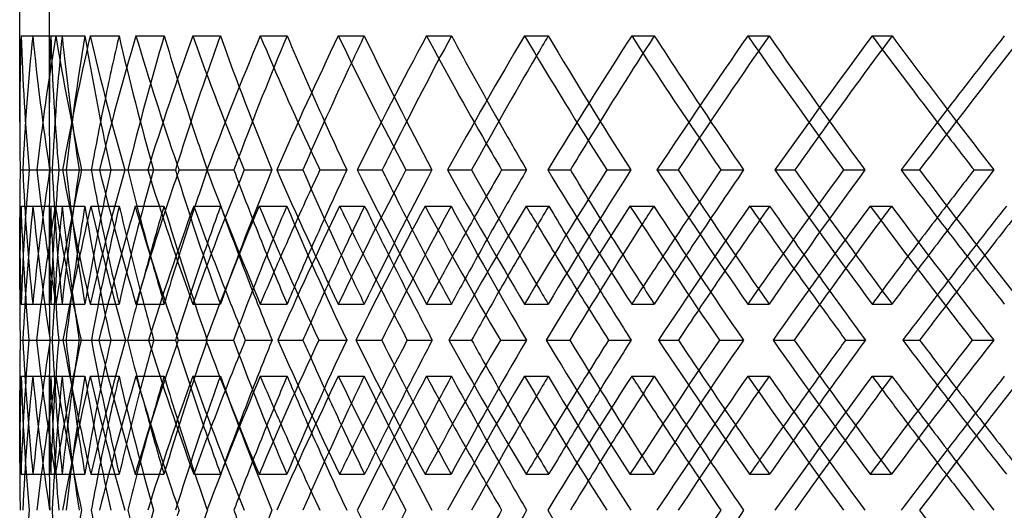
# Model space of a CAD drawing. Header units: millimetres. Extents: x -320 to 320, y -170 to 306.
# Tile 4 of 17: x -219 to -136, y 47 to 88. Entities that reach past the tile are written whole.
import ezdxf

# ---------------------------------------------------------------- set-up
doc = ezdxf.new("R2010")
doc.units = ezdxf.units.MM
doc.layers.add('HIDDEN', color=7, linetype='Continuous')
doc.layers.add('THICK', color=7, linetype='Continuous')

msp = doc.modelspace()

# ---------------------------------------------------------------- linework, layer by layer
at = {"layer": 'HIDDEN'}
for p, q in [((-216.25, 100.5), (-216.25, 79.726)), ((-218.628, 86.952), (-216.129, 86.952)), ((-217.651, 86.952), (-215.164, 86.952)), ((-215.703, 86.952), (-213.238, 86.952)), ((-212.791, 86.952), (-210.359, 86.952)), ((-208.929, 86.952), (-206.541, 86.952)), ((-204.133, 86.952), (-201.8, 86.952)), ((-198.426, 86.952), (-196.158, 86.952)), ((-191.833, 86.952), (-189.64, 86.952)), ((-184.383, 86.952), (-182.275, 86.952)), ((-176.109, 86.952), (-174.096, 86.952)), ((-167.049, 86.952), (-165.14, 86.952)), ((-157.243, 86.952), (-155.446, 86.952)), ((-146.734, 86.952), (-145.057, 86.952)), ((-218.713, 75.617), (-216.211, 75.617)), ((-217.955, 75.617), (-215.453, 75.617)), ((-217.299, 75.617), (-214.83, 75.617)), ((-216.224, 75.617), (-216.003, 75.617)), ((-216.224, 75.617), (-213.733, 75.617)), ((-213.528, 75.617), (-212.698, 75.617)), ((-212.006, 75.617), (-209.615, 75.617)), ((-209.877, 75.617), (-207.442, 75.617)), ((-202.931, 75.617), (-200.66, 75.617)), ((-199.785, 75.617), (-197.449, 75.617)), ((-190.234, 75.617), (-188.124, 75.617)), ((-186.127, 75.617), (-183.932, 75.617)), ((-174.143, 75.617), (-172.231, 75.617)), ((-169.148, 75.617), (-167.133, 75.617)), ((-154.944, 75.617), (-153.265, 75.617)), ((-149.151, 75.617), (-147.351, 75.617)), ((-218.635, 72.569), (-216.131, 72.569)), ((-217.628, 72.569), (-215.158, 72.569)), ((-215.741, 72.569), (-213.248, 72.569)), ((-212.738, 72.569), (-210.345, 72.569)), ((-208.996, 72.569), (-206.559, 72.569)), ((-204.051, 72.569), (-201.778, 72.569)), ((-198.522, 72.569), (-196.184, 72.569)), ((-191.723, 72.569), (-189.611, 72.569)), ((-184.505, 72.569), (-182.308, 72.569)), ((-175.974, 72.569), (-174.06, 72.569)), ((-167.196, 72.569), (-165.179, 72.569)), ((-157.084, 72.569), (-155.403, 72.569)), ((-146.903, 72.569), (-145.102, 72.569)), ((-216.25, 71.507), (-216.25, 65.412)), ((-218.628, 64.281), (-216.129, 64.281)), ((-217.651, 64.281), (-215.164, 64.281)), ((-215.703, 64.281), (-213.238, 64.281)), ((-212.791, 64.281), (-210.359, 64.281)), ((-208.929, 64.281), (-206.541, 64.281)), ((-204.133, 64.281), (-201.8, 64.281)), ((-198.426, 64.281), (-196.158, 64.281)), ((-191.833, 64.281), (-189.64, 64.281)), ((-184.383, 64.281), (-182.275, 64.281)), ((-176.109, 64.281), (-174.096, 64.281)), ((-167.049, 64.281), (-165.14, 64.281)), ((-157.243, 64.281), (-155.446, 64.281)), ((-146.734, 64.281), (-145.057, 64.281)), ((-218.485, 61.233), (-216.002, 61.233)), ((-217.971, 61.233), (-216.21, 61.233)), ((-217.971, 61.233), (-215.455, 61.233)), ((-216.189, 61.233), (-214.838, 61.233)), ((-215.1, 61.233), (-212.695, 61.233)), ((-213.567, 61.233), (-211.062, 61.233)), ((-209.811, 61.233), (-209.632, 61.233)), ((-207.876, 61.233), (-205.592, 61.233)), ((-205.353, 61.233), (-202.904, 61.233)), ((-196.943, 61.233), (-194.821, 61.233)), ((-193.474, 61.233), (-191.124, 61.233)), ((-182.495, 61.233), (-180.573, 61.233)), ((-178.142, 61.233), (-175.934, 61.233)), ((-164.791, 61.233), (-163.102, 61.233)), ((-159.632, 61.233), (-157.605, 61.233)), ((-144.146, 61.233), (-142.721, 61.233)), ((-138.272, 61.233), (-136.463, 61.233)), ((-218.628, 58.186), (-216.129, 58.186)), ((-217.651, 58.186), (-215.164, 58.186)), ((-215.703, 58.186), (-213.238, 58.186)), ((-212.791, 58.186), (-210.359, 58.186)), ((-208.929, 58.186), (-206.541, 58.186)), ((-204.133, 58.186), (-201.8, 58.186)), ((-198.426, 58.186), (-196.158, 58.186)), ((-191.833, 58.186), (-189.64, 58.186)), ((-184.383, 58.186), (-182.275, 58.186)), ((-176.109, 58.186), (-174.096, 58.186)), ((-167.049, 58.186), (-165.14, 58.186)), ((-157.243, 58.186), (-155.446, 58.186)), ((-146.734, 58.186), (-145.057, 58.186)), ((-216.25, 57.055), (-216.25, 50.96)), ((-218.635, 49.898), (-216.131, 49.898)), ((-217.628, 49.898), (-215.158, 49.898)), ((-215.741, 49.898), (-213.248, 49.898)), ((-212.738, 49.898), (-210.345, 49.898)), ((-208.996, 49.898), (-206.559, 49.898)), ((-204.051, 49.898), (-201.778, 49.898)), ((-198.522, 49.898), (-196.184, 49.898)), ((-191.723, 49.898), (-189.611, 49.898)), ((-184.505, 49.898), (-182.308, 49.898)), ((-175.974, 49.898), (-174.06, 49.898)), ((-167.196, 49.898), (-165.179, 49.898)), ((-157.084, 49.898), (-155.403, 49.898)), ((-146.903, 49.898), (-145.102, 49.898))]:
    msp.add_line(p, q, dxfattribs=at)
for centre, major_axis, ratio, start_param, end_param in [((0, 86.952), (157.243, 157.243), 0.967125, 2.339484, 2.372905), ((0, 86.952), (157.243, -157.243), 0.967125, -2.339484, -2.28764), ((0, 86.952), (167.049, 167.049), 0.845448, 2.272641, 2.324485), ((0, 86.952), (155.446, 155.446), 0.967125, 2.339484, 2.372905), ((0, 86.952), (155.446, -155.446), 0.967125, -2.339484, -2.28704), ((0, 86.952), (160.382, 160.382), 0.904447, 2.306063, 2.358506), ((0, 86.952), (167.049, -167.049), 0.845448, -2.272641, -2.220798), ((0, 86.952), (160.382, -160.382), 0.904447, -2.306063, -2.253619), ((0, 86.952), (165.14, 165.14), 0.845448, 2.272641, 2.325085), ((0, 86.952), (165.14, -165.14), 0.845448, -2.272641, -2.23922), ((0, 86.952), (176.109, 176.109), 0.736805, 2.205799, 2.257643), ((0, 86.952), (169.713, 169.713), 0.789692, 2.23922, 2.263485), ((0, 86.952), (169.713, -169.713), 0.789692, -2.23922, -2.186777), ((0, 86.952), (174.096, 174.096), 0.736805, 2.205799, 2.258243), ((0, 86.952), (176.109, -176.109), 0.736805, -2.205799, -2.156101), ((0, 86.952), (174.096, -174.096), 0.736805, -2.205799, -2.172378), ((0, 86.952), (178.285, 178.285), 0.686461, 2.172378, 2.187388), ((0, 86.952), (184.383, 184.383), 0.638376, 2.138957, 2.1908), ((0, 86.952), (178.285, -178.285), 0.686461, -2.172378, -2.119934), ((0, 86.952), (182.275, 182.275), 0.638376, 2.138957, 2.186211), ((0, 86.952), (184.383, -184.383), 0.638376, -2.138957, -2.094413), ((0, 86.952), (182.275, -182.275), 0.638376, -2.138957, -2.105536), ((0, 86.952), (186.062, 186.062), 0.592301, 2.105536, 2.116084), ((0, 86.952), (191.833, 191.833), 0.548015, 2.072114, 2.123958), ((0, 86.952), (186.062, -186.062), 0.592301, -2.105536, -2.053092), ((0, 86.952), (189.64, 189.64), 0.548015, 2.072114, 2.115492), ((0, 86.952), (191.833, -191.833), 0.548015, -2.072114, -2.030557), ((0, 86.952), (189.64, -189.64), 0.548015, -2.072114, -2.038693), ((0, 86.952), (193.007, 193.007), 0.505323, 2.038693, 2.046539), ((0, 86.952), (198.426, 198.426), 0.464049, 2.005272, 2.057115), ((0, 86.952), (193.007, -193.007), 0.505323, -2.038693, -1.98625), ((0, 86.952), (196.158, 196.158), 0.464049, 2.005272, 2.046208), ((0, 86.952), (198.426, -198.426), 0.464049, -2.005272, -1.965722), ((0, 86.952), (196.158, -196.158), 0.464049, -2.005272, -1.971851), ((0, 86.952), (199.091, 199.091), 0.424037, 1.971851, 1.977828), ((0, 86.952), (199.091, -199.091), 0.424037, -1.971851, -1.919407), ((0, 86.952), (204.133, 204.133), 0.385143, 1.93843, 1.990273), ((0, 86.952), (201.8, 201.8), 0.385143, 1.93843, 1.977635), ((0, 86.952), (204.133, -204.133), 0.385143, -1.93843, -1.900367), ((0, 86.952), (201.8, -201.8), 0.385143, -1.93843, -1.905008), ((0, 86.952), (155.446, 155.446), 0.967125, 2.372905, 2.391927), ((0, 64.281), (157.243, 157.243), 0.967125, 2.28764, 2.339484), ((0, 64.281), (167.049, -167.049), 0.845448, -2.324485, -2.272641), ((0, 64.281), (155.446, -155.446), 0.967125, -2.391927, -2.372905), ((0, 64.281), (155.446, 155.446), 0.967125, 2.28704, 2.339484), ((0, 64.281), (160.382, -160.382), 0.904447, -2.358506, -2.306063), ((0, 64.281), (167.049, 167.049), 0.845448, 2.220798, 2.272641), ((0, 64.281), (160.382, 160.382), 0.904447, 2.253619, 2.306063), ((0, 64.281), (165.14, -165.14), 0.845448, -2.325085, -2.272641), ((0, 64.281), (176.109, -176.109), 0.736805, -2.257643, -2.205799), ((0, 64.281), (169.713, 169.713), 0.789692, 2.186777, 2.23922), ((0, 64.281), (174.096, -174.096), 0.736805, -2.258243, -2.22489), ((0, 64.281), (176.109, 176.109), 0.736805, 2.156101, 2.187348), ((0, 64.281), (184.383, -184.383), 0.638376, -2.1908, -2.138957), ((0, 64.281), (178.285, 178.285), 0.686461, 2.119934, 2.172378), ((0, 64.281), (191.833, -191.833), 0.548015, -2.123958, -2.072114), ((0, 64.281), (186.062, 186.062), 0.592301, 2.053092, 2.105536), ((0, 64.281), (198.426, -198.426), 0.464049, -2.057115, -2.005272), ((0, 64.281), (193.007, 193.007), 0.505323, 1.98625, 2.038693), ((0, 64.281), (199.091, 199.091), 0.424037, 1.919407, 1.971851), ((0, 64.281), (204.133, -204.133), 0.385143, -1.990273, -1.93843), ((0, 64.281), (182.275, -182.275), 0.638376, -2.186211, -2.158276), ((0, 64.281), (184.383, 184.383), 0.638376, 2.094413, 2.120505), ((0, 64.281), (189.64, -189.64), 0.548015, -2.115492, -2.091434), ((0, 64.281), (191.833, 191.833), 0.548015, 2.030557, 2.053663), ((0, 86.952), (167.049, 167.049), 0.845448, 2.338441, 2.390487), ((0, 58.186), (167.049, -167.049), 0.845448, -2.338441, -2.286574), ((0, 58.186), (155.446, -155.446), 0.967125, -2.406046, -2.372905), ((0, 86.952), (155.446, 155.446), 0.967125, 2.406046, 2.458698), ((0, 86.952), (165.14, 165.14), 0.845448, 2.339203, 2.391856), ((0, 58.186), (165.14, -165.14), 0.845448, -2.339203, -2.29777), ((0, 86.952), (176.109, 176.109), 0.736805, 2.271599, 2.323644), ((0, 58.186), (160.382, 160.382), 0.904447, 2.239501, 2.274272), ((0, 86.952), (160.382, -160.382), 0.904447, -2.239501, -2.186849), ((0, 58.186), (176.109, -176.109), 0.736805, -2.271599, -2.219732), ((0, 86.952), (174.096, 174.096), 0.736805, 2.272361, 2.325013), ((0, 58.186), (174.096, -174.096), 0.736805, -2.272361, -2.23922), ((0, 86.952), (184.383, 184.383), 0.638376, 2.204757, 2.256802), ((0, 58.186), (169.713, 169.713), 0.789692, 2.172659, 2.191712), ((0, 86.952), (169.713, -169.713), 0.789692, -2.172659, -2.120006), ((0, 58.186), (184.383, -184.383), 0.638376, -2.204757, -2.190333), ((0, 58.186), (178.285, 178.285), 0.686461, 2.105816, 2.118673), ((0, 86.952), (191.833, 191.833), 0.548015, 2.137914, 2.18996), ((0, 86.952), (178.285, -178.285), 0.686461, -2.105816, -2.053164), ((0, 58.186), (191.833, -191.833), 0.548015, -2.137914, -2.127885), ((0, 58.186), (186.062, 186.062), 0.592301, 2.038974, 2.048423), ((0, 86.952), (198.426, 198.426), 0.464049, 2.071072, 2.123117), ((0, 86.952), (186.062, -186.062), 0.592301, -2.038974, -1.986321), ((0, 58.186), (198.426, -198.426), 0.464049, -2.071072, -2.063707), ((0, 64.281), (196.158, -196.158), 0.464049, -2.046208, -2.024592), ((0, 58.186), (193.007, 193.007), 0.505323, 1.972131, 1.979359), ((0, 86.952), (193.007, -193.007), 0.505323, -1.972131, -1.919479), ((0, 86.952), (204.133, 204.133), 0.385143, 2.004229, 2.056275), ((0, 64.281), (198.426, 198.426), 0.464049, 1.965722, 1.986821), ((0, 58.186), (204.133, -204.133), 0.385143, -2.004229, -1.998708), ((0, 64.281), (201.8, -201.8), 0.385143, -1.977635, -1.957749), ((0, 58.186), (199.091, 199.091), 0.424037, 1.905289, 1.910906), ((0, 86.952), (199.091, -199.091), 0.424037, -1.905289, -1.852637), ((0, 86.952), (208.929, 208.929), 0.310203, 1.937387, 1.989432), ((0, 64.281), (204.133, 204.133), 0.385143, 1.900367, 1.919978), ((0, 64.281), (157.243, -157.243), 0.967125, -2.372905, -2.339484), ((0, 58.186), (182.275, -182.275), 0.638376, -2.20079, -2.172378), ((0, 64.281), (155.446, -155.446), 0.967125, -2.372905, -2.339484), ((0, 64.281), (165.14, 165.14), 0.845448, 2.23922, 2.272641), ((0, 64.281), (174.096, 174.096), 0.736805, 2.172378, 2.204686), ((0, 64.281), (182.275, 182.275), 0.638376, 2.105536, 2.132249), ((0, 64.281), (189.64, 189.64), 0.548015, 2.038693, 2.062235), ((0, 64.281), (196.158, 196.158), 0.464049, 1.971851, 1.993287), ((0, 64.281), (201.8, 201.8), 0.385143, 1.905008, 1.924899), ((0, 58.186), (189.64, -189.64), 0.548015, -2.129838, -2.105536), ((0, 58.186), (196.158, -196.158), 0.464049, -2.060448, -2.038693), ((0, 64.281), (169.713, -169.713), 0.789692, -2.263485, -2.23922), ((0, 58.186), (201.8, -201.8), 0.385143, -1.991818, -1.971851), ((0, 64.281), (176.109, 176.109), 0.736805, 2.187374, 2.205799), ((0, 86.952), (182.275, 182.275), 0.638376, 2.224851, 2.25648), ((0, 58.186), (184.383, -184.383), 0.638376, -2.186318, -2.158715), ((0, 86.952), (189.64, 189.64), 0.548015, 2.158008, 2.184413), ((0, 58.186), (191.833, -191.833), 0.548015, -2.119476, -2.095699), ((0, 86.952), (196.158, 196.158), 0.464049, 2.091166, 2.114546), ((0, 58.186), (198.426, -198.426), 0.464049, -2.052633, -2.031268), ((0, 86.952), (201.8, 201.8), 0.385143, 2.024323, 2.04567), ((0, 58.186), (204.133, -204.133), 0.385143, -1.985791, -1.966134), ((0, 86.952), (206.541, 206.541), 0.310203, 1.957481, 1.977322), ((0, 64.281), (178.285, -178.285), 0.686461, -2.187388, -2.172378), ((0, 64.281), (184.383, 184.383), 0.638376, 2.126641, 2.138957), ((0, 64.281), (186.062, -186.062), 0.592301, -2.116084, -2.105536), ((0, 64.281), (191.833, 191.833), 0.548015, 2.063163, 2.072114), ((0, 64.281), (193.007, -193.007), 0.505323, -2.046539, -2.038693), ((0, 64.281), (198.426, 198.426), 0.464049, 1.998513, 2.005272), ((0, 58.186), (155.446, -155.446), 0.967125, -2.372905, -2.353577), ((0, 64.281), (199.091, -199.091), 0.424037, -1.977828, -1.971851), ((0, 64.281), (204.133, 204.133), 0.385143, 1.933261, 1.93843), ((0, 35.514), (167.049, -167.049), 0.845448, -2.390487, -2.338441), ((0, 64.281), (167.049, 167.049), 0.845448, 2.286574, 2.338441), ((0, 64.281), (155.446, 155.446), 0.967125, 2.353577, 2.372905), ((0, 35.514), (155.446, -155.446), 0.967125, -2.458698, -2.406046), ((0, 35.514), (165.14, -165.14), 0.845448, -2.391856, -2.339203), ((0, 35.514), (176.109, -176.109), 0.736805, -2.323644, -2.271599), ((0, 35.514), (160.382, 160.382), 0.904447, 2.186849, 2.239501), ((0, 64.281), (176.109, 176.109), 0.736805, 2.219732, 2.271599), ((0, 35.514), (174.096, -174.096), 0.736805, -2.325013, -2.272361), ((0, 35.514), (184.383, -184.383), 0.638376, -2.256802, -2.204757), ((0, 35.514), (169.713, 169.713), 0.789692, 2.120006, 2.172659), ((0, 35.514), (182.275, -182.275), 0.638376, -2.25648, -2.224851), ((0, 35.514), (191.833, -191.833), 0.548015, -2.18996, -2.137914), ((0, 35.514), (178.285, 178.285), 0.686461, 2.053164, 2.105816), ((0, 35.514), (198.426, -198.426), 0.464049, -2.123117, -2.071072), ((0, 35.514), (186.062, 186.062), 0.592301, 1.986321, 2.038974), ((0, 35.514), (193.007, 193.007), 0.505323, 1.919479, 1.972131), ((0, 35.514), (204.133, -204.133), 0.385143, -2.056275, -2.004229), ((0, 35.514), (199.091, 199.091), 0.424037, 1.852637, 1.905289), ((0, 35.514), (208.929, -208.929), 0.310203, -1.989432, -1.937387), ((0, 64.281), (184.383, 184.383), 0.638376, 2.158715, 2.186318), ((0, 35.514), (189.64, -189.64), 0.548015, -2.184413, -2.158008), ((0, 64.281), (191.833, 191.833), 0.548015, 2.095699, 2.119476), ((0, 35.514), (196.158, -196.158), 0.464049, -2.114546, -2.091166), ((0, 64.281), (165.14, 165.14), 0.845448, 2.29777, 2.339203), ((0, 64.281), (198.426, 198.426), 0.464049, 2.031268, 2.052633), ((0, 35.514), (201.8, -201.8), 0.385143, -2.04567, -2.024323), ((0, 35.514), (206.541, -206.541), 0.310203, -1.977322, -1.957481), ((0, 58.186), (157.243, 157.243), 0.967125, 2.339484, 2.372905), ((0, 58.186), (157.243, -157.243), 0.967125, -2.339484, -2.28764), ((0, 58.186), (167.049, 167.049), 0.845448, 2.272641, 2.324485), ((0, 58.186), (155.446, 155.446), 0.967125, 2.339484, 2.372905), ((0, 58.186), (155.446, -155.446), 0.967125, -2.339484, -2.28704), ((0, 58.186), (160.382, 160.382), 0.904447, 2.306063, 2.358506), ((0, 58.186), (167.049, -167.049), 0.845448, -2.272641, -2.220798), ((0, 58.186), (160.382, -160.382), 0.904447, -2.306063, -2.253619), ((0, 58.186), (165.14, 165.14), 0.845448, 2.272641, 2.325085), ((0, 64.281), (160.382, -160.382), 0.904447, -2.274272, -2.239501), ((0, 58.186), (165.14, -165.14), 0.845448, -2.272641, -2.23922), ((0, 58.186), (176.109, 176.109), 0.736805, 2.205799, 2.257643), ((0, 58.186), (169.713, 169.713), 0.789692, 2.23922, 2.263485), ((0, 58.186), (169.713, -169.713), 0.789692, -2.23922, -2.186777), ((0, 58.186), (176.109, -176.109), 0.736805, -2.205799, -2.187374), ((0, 58.186), (174.096, -174.096), 0.736805, -2.204686, -2.172378), ((0, 58.186), (178.285, 178.285), 0.686461, 2.172378, 2.187388), ((0, 58.186), (184.383, 184.383), 0.638376, 2.138957, 2.1908), ((0, 58.186), (178.285, -178.285), 0.686461, -2.172378, -2.119934), ((0, 58.186), (184.383, -184.383), 0.638376, -2.138957, -2.126641), ((0, 58.186), (186.062, 186.062), 0.592301, 2.105536, 2.116084), ((0, 58.186), (191.833, 191.833), 0.548015, 2.072114, 2.123958), ((0, 58.186), (186.062, -186.062), 0.592301, -2.105536, -2.053092), ((0, 58.186), (191.833, -191.833), 0.548015, -2.072114, -2.063163), ((0, 58.186), (193.007, 193.007), 0.505323, 2.038693, 2.046539), ((0, 58.186), (198.426, 198.426), 0.464049, 2.005272, 2.057115), ((0, 58.186), (193.007, -193.007), 0.505323, -2.038693, -1.98625), ((0, 58.186), (198.426, -198.426), 0.464049, -2.005272, -1.998513), ((0, 58.186), (199.091, 199.091), 0.424037, 1.971851, 1.977828), ((0, 58.186), (199.091, -199.091), 0.424037, -1.971851, -1.919407), ((0, 58.186), (204.133, 204.133), 0.385143, 1.93843, 1.990273), ((0, 64.281), (204.133, 204.133), 0.385143, 1.966134, 1.985791), ((0, 58.186), (204.133, -204.133), 0.385143, -1.93843, -1.933261), ((0, 64.281), (155.446, 155.446), 0.967125, 2.372905, 2.406046), ((0, 64.281), (174.096, 174.096), 0.736805, 2.23922, 2.272361), ((0, 64.281), (182.275, 182.275), 0.638376, 2.172378, 2.20079), ((0, 58.186), (182.275, -182.275), 0.638376, -2.132249, -2.105536), ((0, 64.281), (189.64, 189.64), 0.548015, 2.105536, 2.129838), ((0, 64.281), (196.158, 196.158), 0.464049, 2.038693, 2.060448), ((0, 64.281), (201.8, 201.8), 0.385143, 1.971851, 1.991818), ((0, 58.186), (189.64, -189.64), 0.548015, -2.062235, -2.038693), ((0, 58.186), (196.158, -196.158), 0.464049, -1.993287, -1.971851), ((0, 58.186), (201.8, -201.8), 0.385143, -1.924899, -1.905008), ((0, 58.186), (176.109, -176.109), 0.736805, -2.187348, -2.156101), ((0, 58.186), (184.383, -184.383), 0.638376, -2.120505, -2.094413), ((0, 58.186), (191.833, -191.833), 0.548015, -2.053663, -2.030557), ((0, 58.186), (198.426, -198.426), 0.464049, -1.986821, -1.965722), ((0, 58.186), (204.133, -204.133), 0.385143, -1.919978, -1.900367), ((0, 58.186), (174.096, 174.096), 0.736805, 2.22489, 2.258243), ((0, 64.281), (169.713, -169.713), 0.789692, -2.191712, -2.172659), ((0, 58.186), (182.275, 182.275), 0.638376, 2.158276, 2.186211), ((0, 58.186), (189.64, 189.64), 0.548015, 2.091434, 2.115492), ((0, 58.186), (196.158, 196.158), 0.464049, 2.024592, 2.046208), ((0, 58.186), (201.8, 201.8), 0.385143, 1.957749, 1.977635), ((0, 64.281), (184.383, 184.383), 0.638376, 2.190333, 2.204757), ((0, 64.281), (178.285, -178.285), 0.686461, -2.118673, -2.105816), ((0, 64.281), (191.833, 191.833), 0.548015, 2.127885, 2.137914), ((0, 64.281), (186.062, -186.062), 0.592301, -2.048423, -2.038974), ((0, 58.186), (155.446, 155.446), 0.967125, 2.372905, 2.391927), ((0, 64.281), (198.426, 198.426), 0.464049, 2.063707, 2.071072), ((0, 64.281), (193.007, -193.007), 0.505323, -1.979359, -1.972131), ((0, 64.281), (204.133, 204.133), 0.385143, 1.998708, 2.004229), ((0, 64.281), (199.091, -199.091), 0.424037, -1.910906, -1.905289), ((0, 35.514), (157.243, 157.243), 0.967125, 2.28764, 2.339484), ((0, 35.514), (160.382, -160.382), 0.904447, -2.358506, -2.306063), ((0, 35.514), (167.049, 167.049), 0.845448, 2.220798, 2.272641), ((0, 35.514), (169.713, 169.713), 0.789692, 2.186777, 2.23922), ((0, 35.514), (174.096, -174.096), 0.736805, -2.258243, -2.22489), ((0, 35.514), (178.285, 178.285), 0.686461, 2.119934, 2.172378), ((0, 35.514), (191.833, -191.833), 0.548015, -2.123958, -2.072114), ((0, 35.514), (198.426, -198.426), 0.464049, -2.057115, -2.005272)]:
    msp.add_ellipse(centre, major_axis=major_axis, ratio=ratio, start_param=start_param, end_param=end_param, dxfattribs=at)
at = {"layer": 'THICK'}
for p, q in [((-218.75, 79.643), (-218.75, 100.5)), ((-218.494, 75.617), (-216.224, 75.617)), ((-215.133, 75.617), (-212.698, 75.617)), ((-212.698, 75.617), (-211.059, 75.617)), ((-207.933, 75.617), (-205.597, 75.617)), ((-205.289, 75.617), (-202.898, 75.617)), ((-197.023, 75.617), (-194.827, 75.617)), ((-193.388, 75.617), (-191.117, 75.617)), ((-182.597, 75.617), (-180.581, 75.617)), ((-178.035, 75.617), (-175.925, 75.617)), ((-164.912, 75.617), (-163.112, 75.617)), ((-159.506, 75.617), (-157.594, 75.617)), ((-144.284, 75.617), (-142.733, 75.617)), ((-138.13, 75.617), (-136.451, 75.617)), ((-218.75, 65.495), (-218.75, 71.59)), ((-218.708, 61.233), (-217.971, 61.233)), ((-217.325, 61.233), (-214.838, 61.233)), ((-214.838, 61.233), (-213.723, 61.233)), ((-212.064, 61.233), (-209.632, 61.233)), ((-209.632, 61.233), (-207.423, 61.233)), ((-203.018, 61.233), (-200.685, 61.233)), ((-199.69, 61.233), (-197.422, 61.233)), ((-190.35, 61.233), (-188.157, 61.233)), ((-186.005, 61.233), (-183.897, 61.233)), ((-174.284, 61.233), (-172.271, 61.233)), ((-169, 61.233), (-167.091, 61.233)), ((-155.109, 61.233), (-153.311, 61.233)), ((-148.98, 61.233), (-147.303, 61.233)), ((-218.75, 50.876), (-218.75, 56.971))]:
    msp.add_line(p, q, dxfattribs=at)
for centre, major_axis, ratio, start_param, end_param in [((0, 86.952), (162.236, 162.236), 0.904447, 2.306063, 2.357906), ((0, 86.952), (162.236, -162.236), 0.904447, -2.306063, -2.254219), ((0, 86.952), (171.675, 171.675), 0.789692, 2.23922, 2.291064), ((0, 86.952), (171.675, -171.675), 0.789692, -2.23922, -2.187377), ((0, 86.952), (180.347, 180.347), 0.686461, 2.172378, 2.224221), ((0, 86.952), (180.347, -180.347), 0.686461, -2.172378, -2.120534), ((0, 86.952), (188.213, 188.213), 0.592301, 2.105536, 2.157379), ((0, 86.952), (188.213, -188.213), 0.592301, -2.105536, -2.053692), ((0, 86.952), (195.238, 195.238), 0.505323, 2.038693, 2.090537), ((0, 86.952), (195.238, -195.238), 0.505323, -2.038693, -1.98685), ((0, 86.952), (201.392, 201.392), 0.424037, 1.971851, 2.023694), ((0, 86.952), (201.392, -201.392), 0.424037, -1.971851, -1.920007), ((0, 86.952), (206.646, 206.646), 0.347238, 1.905008, 1.956852), ((0, 86.952), (204.285, 204.285), 0.347238, 1.909573, 1.957452), ((0, 86.952), (193.007, 193.007), 0.505323, 2.046539, 2.091137), ((0, 86.952), (199.091, 199.091), 0.424037, 1.977828, 2.024294), ((0, 86.952), (186.062, 186.062), 0.592301, 2.116084, 2.157979), ((0, 86.952), (178.285, 178.285), 0.686461, 2.187388, 2.224821), ((0, 86.952), (169.713, 169.713), 0.789692, 2.263485, 2.291664), ((0, 86.952), (157.243, 157.243), 0.967125, 2.372905, 2.391327), ((0, 86.952), (165.14, -165.14), 0.845448, -2.23922, -2.220198), ((0, 86.952), (174.096, -174.096), 0.736805, -2.172378, -2.153356), ((0, 86.952), (182.275, -182.275), 0.638376, -2.105536, -2.086513), ((0, 86.952), (189.64, -189.64), 0.548015, -2.038693, -2.019671), ((0, 86.952), (196.158, -196.158), 0.464049, -1.971851, -1.952828), ((0, 86.952), (201.8, -201.8), 0.385143, -1.905008, -1.885986), ((0, 86.952), (198.426, -198.426), 0.464049, -1.965722, -1.953428), ((0, 86.952), (201.8, 201.8), 0.385143, 1.977635, 1.990873), ((0, 86.952), (204.133, -204.133), 0.385143, -1.900367, -1.886586), ((0, 86.952), (189.64, 189.64), 0.548015, 2.115492, 2.124558), ((0, 86.952), (191.833, -191.833), 0.548015, -2.030557, -2.020271), ((0, 86.952), (196.158, 196.158), 0.464049, 2.046208, 2.057715), ((0, 86.952), (182.275, 182.275), 0.638376, 2.186211, 2.1914), ((0, 86.952), (184.383, -184.383), 0.638376, -2.094413, -2.087113), ((0, 86.952), (176.109, -176.109), 0.736805, -2.156101, -2.153956), ((0, 64.281), (157.243, -157.243), 0.967125, -2.391327, -2.372905), ((0, 64.281), (162.236, -162.236), 0.904447, -2.357906, -2.306063), ((0, 64.281), (162.236, 162.236), 0.904447, 2.254219, 2.306063), ((0, 64.281), (171.675, -171.675), 0.789692, -2.291064, -2.23922), ((0, 64.281), (171.675, 171.675), 0.789692, 2.187377, 2.23922), ((0, 64.281), (169.713, -169.713), 0.789692, -2.291664, -2.263485), ((0, 64.281), (165.14, 165.14), 0.845448, 2.220198, 2.23922), ((0, 64.281), (180.347, -180.347), 0.686461, -2.224221, -2.172378), ((0, 64.281), (178.285, -178.285), 0.686461, -2.224821, -2.187388), ((0, 64.281), (176.109, 176.109), 0.736805, 2.153956, 2.156101), ((0, 64.281), (174.096, 174.096), 0.736805, 2.153356, 2.172378), ((0, 64.281), (180.347, 180.347), 0.686461, 2.120534, 2.172378), ((0, 64.281), (182.275, -182.275), 0.638376, -2.1914, -2.186211), ((0, 64.281), (188.213, -188.213), 0.592301, -2.157379, -2.105536), ((0, 64.281), (186.062, -186.062), 0.592301, -2.157979, -2.116084), ((0, 64.281), (184.383, 184.383), 0.638376, 2.087113, 2.094413), ((0, 64.281), (182.275, 182.275), 0.638376, 2.086513, 2.105536), ((0, 64.281), (188.213, 188.213), 0.592301, 2.053692, 2.105536), ((0, 64.281), (189.64, -189.64), 0.548015, -2.124558, -2.115492), ((0, 64.281), (195.238, -195.238), 0.505323, -2.090537, -2.038693), ((0, 64.281), (193.007, -193.007), 0.505323, -2.091137, -2.046539), ((0, 64.281), (191.833, 191.833), 0.548015, 2.020271, 2.030557), ((0, 64.281), (189.64, 189.64), 0.548015, 2.019671, 2.038693), ((0, 64.281), (195.238, 195.238), 0.505323, 1.98685, 2.038693), ((0, 64.281), (196.158, -196.158), 0.464049, -2.057715, -2.046208), ((0, 64.281), (201.392, -201.392), 0.424037, -2.023694, -1.971851), ((0, 64.281), (199.091, -199.091), 0.424037, -2.024294, -1.977828), ((0, 64.281), (198.426, 198.426), 0.464049, 1.953428, 1.965722), ((0, 64.281), (196.158, 196.158), 0.464049, 1.952828, 1.971851), ((0, 64.281), (201.392, 201.392), 0.424037, 1.920007, 1.971851), ((0, 64.281), (201.8, -201.8), 0.385143, -1.990873, -1.977635), ((0, 64.281), (206.646, -206.646), 0.347238, -1.956852, -1.905008), ((0, 64.281), (204.285, -204.285), 0.347238, -1.957452, -1.909573), ((0, 64.281), (204.133, 204.133), 0.385143, 1.886586, 1.900367), ((0, 64.281), (201.8, 201.8), 0.385143, 1.885986, 1.905008), ((0, 58.186), (157.243, -157.243), 0.967125, -2.405284, -2.372905), ((0, 86.952), (157.243, 157.243), 0.967125, 2.405284, 2.457329), ((0, 58.186), (162.236, 162.236), 0.904447, 2.240263, 2.29213), ((0, 86.952), (162.236, -162.236), 0.904447, -2.240263, -2.188217), ((0, 58.186), (171.675, 171.675), 0.789692, 2.17342, 2.225288), ((0, 86.952), (171.675, -171.675), 0.789692, -2.17342, -2.121375), ((0, 86.952), (182.275, 182.275), 0.638376, 2.205518, 2.224851), ((0, 58.186), (180.347, 180.347), 0.686461, 2.106578, 2.158445), ((0, 58.186), (182.275, -182.275), 0.638376, -2.205518, -2.20079), ((0, 86.952), (180.347, -180.347), 0.686461, -2.106578, -2.054533), ((0, 86.952), (189.64, 189.64), 0.548015, 2.138676, 2.158008), ((0, 58.186), (188.213, 188.213), 0.592301, 2.039736, 2.091603), ((0, 58.186), (189.64, -189.64), 0.548015, -2.138676, -2.129838), ((0, 86.952), (188.213, -188.213), 0.592301, -2.039736, -1.98769), ((0, 86.952), (196.158, 196.158), 0.464049, 2.071834, 2.091166), ((0, 58.186), (195.238, 195.238), 0.505323, 1.972893, 2.024761), ((0, 58.186), (196.158, -196.158), 0.464049, -2.071834, -2.060448), ((0, 86.952), (195.238, -195.238), 0.505323, -1.972893, -1.920848), ((0, 86.952), (201.8, 201.8), 0.385143, 2.004991, 2.024323), ((0, 58.186), (201.8, -201.8), 0.385143, -2.004991, -1.991818), ((0, 58.186), (201.392, 201.392), 0.424037, 1.906051, 1.957918), ((0, 86.952), (201.392, -201.392), 0.424037, -1.906051, -1.854005), ((0, 86.952), (206.541, 206.541), 0.310203, 1.938149, 1.957481), ((0, 58.186), (198.426, -198.426), 0.464049, -2.063707, -2.052633), ((0, 58.186), (193.007, 193.007), 0.505323, 1.979359, 2.0246), ((0, 58.186), (204.133, -204.133), 0.385143, -1.998708, -1.985791), ((0, 58.186), (199.091, 199.091), 0.424037, 1.910906, 1.957757), ((0, 58.186), (191.833, -191.833), 0.548015, -2.127885, -2.119476), ((0, 58.186), (186.062, 186.062), 0.592301, 2.048423, 2.091442), ((0, 58.186), (184.383, -184.383), 0.638376, -2.190333, -2.186318), ((0, 58.186), (178.285, 178.285), 0.686461, 2.118673, 2.158284), ((0, 58.186), (169.713, 169.713), 0.789692, 2.191712, 2.225127), ((0, 64.281), (174.096, -174.096), 0.736805, -2.22489, -2.205799), ((0, 64.281), (182.275, -182.275), 0.638376, -2.158276, -2.138957), ((0, 64.281), (184.383, 184.383), 0.638376, 2.120505, 2.126641), ((0, 64.281), (189.64, -189.64), 0.548015, -2.091434, -2.072114), ((0, 64.281), (191.833, 191.833), 0.548015, 2.053663, 2.063163), ((0, 64.281), (196.158, -196.158), 0.464049, -2.024592, -2.005272), ((0, 64.281), (198.426, 198.426), 0.464049, 1.986821, 1.998513), ((0, 64.281), (201.8, -201.8), 0.385143, -1.957749, -1.93843), ((0, 64.281), (204.133, 204.133), 0.385143, 1.919978, 1.933261), ((0, 64.281), (196.158, 196.158), 0.464049, 1.993287, 2.005272), ((0, 64.281), (201.8, 201.8), 0.385143, 1.924899, 1.93843), ((0, 64.281), (182.275, 182.275), 0.638376, 2.132249, 2.138957), ((0, 64.281), (189.64, 189.64), 0.548015, 2.062235, 2.072114), ((0, 58.186), (157.243, -157.243), 0.967125, -2.372905, -2.353416), ((0, 58.186), (160.382, 160.382), 0.904447, 2.274272, 2.291969), ((0, 58.186), (174.096, -174.096), 0.736805, -2.23922, -2.219893), ((0, 58.186), (182.275, -182.275), 0.638376, -2.172378, -2.15305), ((0, 58.186), (189.64, -189.64), 0.548015, -2.105536, -2.086208), ((0, 58.186), (196.158, -196.158), 0.464049, -2.038693, -2.019366), ((0, 58.186), (201.8, -201.8), 0.385143, -1.971851, -1.952523), ((0, 64.281), (174.096, 174.096), 0.736805, 2.204686, 2.205799), ((0, 58.186), (204.133, -204.133), 0.385143, -1.966134, -1.952362), ((0, 86.952), (206.541, 206.541), 0.310203, 1.977322, 1.990801), ((0, 58.186), (165.14, -165.14), 0.845448, -2.29777, -2.286735), ((0, 58.186), (191.833, -191.833), 0.548015, -2.095699, -2.086047), ((0, 86.952), (196.158, 196.158), 0.464049, 2.114546, 2.124486), ((0, 58.186), (198.426, -198.426), 0.464049, -2.031268, -2.019204), ((0, 86.952), (201.8, 201.8), 0.385143, 2.04567, 2.057644), ((0, 58.186), (184.383, -184.383), 0.638376, -2.158715, -2.152889), ((0, 86.952), (189.64, 189.64), 0.548015, 2.184413, 2.191328), ((0, 86.952), (182.275, 182.275), 0.638376, 2.25648, 2.258171), ((0, 64.281), (157.243, 157.243), 0.967125, 2.353416, 2.372905), ((0, 35.514), (157.243, -157.243), 0.967125, -2.457329, -2.405284), ((0, 64.281), (162.236, -162.236), 0.904447, -2.29213, -2.240263), ((0, 35.514), (162.236, 162.236), 0.904447, 2.188217, 2.240263), ((0, 64.281), (160.382, -160.382), 0.904447, -2.291969, -2.274272), ((0, 64.281), (165.14, 165.14), 0.845448, 2.286735, 2.29777), ((0, 64.281), (171.675, -171.675), 0.789692, -2.225288, -2.17342), ((0, 64.281), (169.713, -169.713), 0.789692, -2.225127, -2.191712), ((0, 35.514), (171.675, 171.675), 0.789692, 2.121375, 2.17342), ((0, 64.281), (174.096, 174.096), 0.736805, 2.219893, 2.23922), ((0, 35.514), (182.275, -182.275), 0.638376, -2.258171, -2.25648), ((0, 64.281), (180.347, -180.347), 0.686461, -2.158445, -2.106578), ((0, 64.281), (178.285, -178.285), 0.686461, -2.158284, -2.118673), ((0, 64.281), (184.383, 184.383), 0.638376, 2.152889, 2.158715), ((0, 64.281), (182.275, 182.275), 0.638376, 2.15305, 2.172378), ((0, 35.514), (180.347, 180.347), 0.686461, 2.054533, 2.106578), ((0, 35.514), (189.64, -189.64), 0.548015, -2.191328, -2.184413), ((0, 64.281), (188.213, -188.213), 0.592301, -2.091603, -2.039736), ((0, 64.281), (186.062, -186.062), 0.592301, -2.091442, -2.048423), ((0, 64.281), (191.833, 191.833), 0.548015, 2.086047, 2.095699), ((0, 64.281), (189.64, 189.64), 0.548015, 2.086208, 2.105536), ((0, 35.514), (188.213, 188.213), 0.592301, 1.98769, 2.039736), ((0, 35.514), (196.158, -196.158), 0.464049, -2.124486, -2.114546), ((0, 64.281), (195.238, -195.238), 0.505323, -2.024761, -1.972893), ((0, 64.281), (193.007, -193.007), 0.505323, -2.0246, -1.979359), ((0, 64.281), (198.426, 198.426), 0.464049, 2.019204, 2.031268), ((0, 64.281), (196.158, 196.158), 0.464049, 2.019366, 2.038693), ((0, 35.514), (195.238, 195.238), 0.505323, 1.920848, 1.972893), ((0, 35.514), (201.8, -201.8), 0.385143, -2.057644, -2.04567), ((0, 64.281), (201.392, -201.392), 0.424037, -1.957918, -1.906051), ((0, 64.281), (199.091, -199.091), 0.424037, -1.957757, -1.910906), ((0, 64.281), (204.133, 204.133), 0.385143, 1.952362, 1.966134), ((0, 64.281), (201.8, 201.8), 0.385143, 1.952523, 1.971851), ((0, 35.514), (201.392, 201.392), 0.424037, 1.854005, 1.906051), ((0, 35.514), (206.541, -206.541), 0.310203, -1.990801, -1.977322), ((0, 58.186), (162.236, 162.236), 0.904447, 2.306063, 2.357906), ((0, 58.186), (162.236, -162.236), 0.904447, -2.306063, -2.254219), ((0, 58.186), (171.675, 171.675), 0.789692, 2.23922, 2.291064), ((0, 58.186), (171.675, -171.675), 0.789692, -2.23922, -2.187377), ((0, 58.186), (180.347, 180.347), 0.686461, 2.172378, 2.224221), ((0, 58.186), (174.096, 174.096), 0.736805, 2.205799, 2.22489), ((0, 58.186), (174.096, -174.096), 0.736805, -2.205799, -2.204686), ((0, 58.186), (180.347, -180.347), 0.686461, -2.172378, -2.120534), ((0, 58.186), (182.275, 182.275), 0.638376, 2.138957, 2.158276), ((0, 58.186), (188.213, 188.213), 0.592301, 2.105536, 2.157379), ((0, 58.186), (182.275, -182.275), 0.638376, -2.138957, -2.132249), ((0, 58.186), (188.213, -188.213), 0.592301, -2.105536, -2.053692), ((0, 58.186), (189.64, 189.64), 0.548015, 2.072114, 2.091434), ((0, 58.186), (195.238, 195.238), 0.505323, 2.038693, 2.090537), ((0, 58.186), (189.64, -189.64), 0.548015, -2.072114, -2.062235), ((0, 58.186), (195.238, -195.238), 0.505323, -2.038693, -1.98685), ((0, 58.186), (196.158, 196.158), 0.464049, 2.005272, 2.024592), ((0, 58.186), (196.158, -196.158), 0.464049, -2.005272, -1.993287), ((0, 58.186), (201.392, 201.392), 0.424037, 1.971851, 2.023694), ((0, 58.186), (201.392, -201.392), 0.424037, -1.971851, -1.920007), ((0, 58.186), (201.8, 201.8), 0.385143, 1.93843, 1.957749), ((0, 58.186), (201.8, -201.8), 0.385143, -1.93843, -1.924899), ((0, 58.186), (206.646, 206.646), 0.347238, 1.905008, 1.956852), ((0, 64.281), (157.243, 157.243), 0.967125, 2.372905, 2.405284), ((0, 58.186), (198.426, -198.426), 0.464049, -1.998513, -1.986821), ((0, 58.186), (199.091, 199.091), 0.424037, 1.977828, 2.024294), ((0, 58.186), (204.133, -204.133), 0.385143, -1.933261, -1.919978), ((0, 58.186), (204.285, 204.285), 0.347238, 1.909573, 1.957452), ((0, 58.186), (186.062, 186.062), 0.592301, 2.116084, 2.157979), ((0, 58.186), (191.833, -191.833), 0.548015, -2.063163, -2.053663), ((0, 58.186), (193.007, 193.007), 0.505323, 2.046539, 2.091137), ((0, 58.186), (178.285, 178.285), 0.686461, 2.187388, 2.224821), ((0, 58.186), (184.383, -184.383), 0.638376, -2.126641, -2.120505), ((0, 35.514), (182.275, -182.275), 0.638376, -2.224851, -2.205518), ((0, 64.281), (184.383, 184.383), 0.638376, 2.186318, 2.190333), ((0, 35.514), (189.64, -189.64), 0.548015, -2.158008, -2.138676), ((0, 64.281), (191.833, 191.833), 0.548015, 2.119476, 2.127885), ((0, 35.514), (196.158, -196.158), 0.464049, -2.091166, -2.071834), ((0, 64.281), (198.426, 198.426), 0.464049, 2.052633, 2.063707), ((0, 35.514), (201.8, -201.8), 0.385143, -2.024323, -2.004991), ((0, 64.281), (204.133, 204.133), 0.385143, 1.985791, 1.998708), ((0, 35.514), (206.541, -206.541), 0.310203, -1.957481, -1.938149), ((0, 58.186), (169.713, 169.713), 0.789692, 2.263485, 2.291664), ((0, 64.281), (201.8, 201.8), 0.385143, 1.991818, 2.004991), ((0, 64.281), (189.64, 189.64), 0.548015, 2.129838, 2.138676), ((0, 64.281), (196.158, 196.158), 0.464049, 2.060448, 2.071834), ((0, 58.186), (157.243, 157.243), 0.967125, 2.372905, 2.391327), ((0, 58.186), (165.14, -165.14), 0.845448, -2.23922, -2.220198), ((0, 58.186), (174.096, -174.096), 0.736805, -2.172378, -2.153356), ((0, 64.281), (182.275, 182.275), 0.638376, 2.20079, 2.205518), ((0, 58.186), (182.275, -182.275), 0.638376, -2.105536, -2.086513), ((0, 58.186), (189.64, -189.64), 0.548015, -2.038693, -2.019671), ((0, 58.186), (196.158, -196.158), 0.464049, -1.971851, -1.952828), ((0, 58.186), (201.8, -201.8), 0.385143, -1.905008, -1.885986), ((0, 58.186), (191.833, -191.833), 0.548015, -2.030557, -2.020271), ((0, 58.186), (196.158, 196.158), 0.464049, 2.046208, 2.057715), ((0, 58.186), (198.426, -198.426), 0.464049, -1.965722, -1.953428), ((0, 58.186), (201.8, 201.8), 0.385143, 1.977635, 1.990873), ((0, 58.186), (204.133, -204.133), 0.385143, -1.900367, -1.886586), ((0, 58.186), (184.383, -184.383), 0.638376, -2.094413, -2.087113), ((0, 58.186), (189.64, 189.64), 0.548015, 2.115492, 2.124558), ((0, 58.186), (182.275, 182.275), 0.638376, 2.186211, 2.1914), ((0, 35.514), (169.713, -169.713), 0.789692, -2.291664, -2.263485), ((0, 58.186), (176.109, -176.109), 0.736805, -2.156101, -2.153956), ((0, 35.514), (176.109, 176.109), 0.736805, 2.153956, 2.156101), ((0, 35.514), (174.096, 174.096), 0.736805, 2.153356, 2.172378), ((0, 35.514), (182.275, -182.275), 0.638376, -2.1914, -2.186211), ((0, 35.514), (188.213, 188.213), 0.592301, 2.053692, 2.105536), ((0, 35.514), (191.833, 191.833), 0.548015, 2.020271, 2.030557), ((0, 35.514), (189.64, 189.64), 0.548015, 2.019671, 2.038693), ((0, 35.514), (198.426, 198.426), 0.464049, 1.953428, 1.965722), ((0, 35.514), (196.158, 196.158), 0.464049, 1.952828, 1.971851), ((0, 35.514), (204.285, -204.285), 0.347238, -1.957452, -1.909573)]:
    msp.add_ellipse(centre, major_axis=major_axis, ratio=ratio, start_param=start_param, end_param=end_param, dxfattribs=at)

doc.saveas('drawing.dxf')
